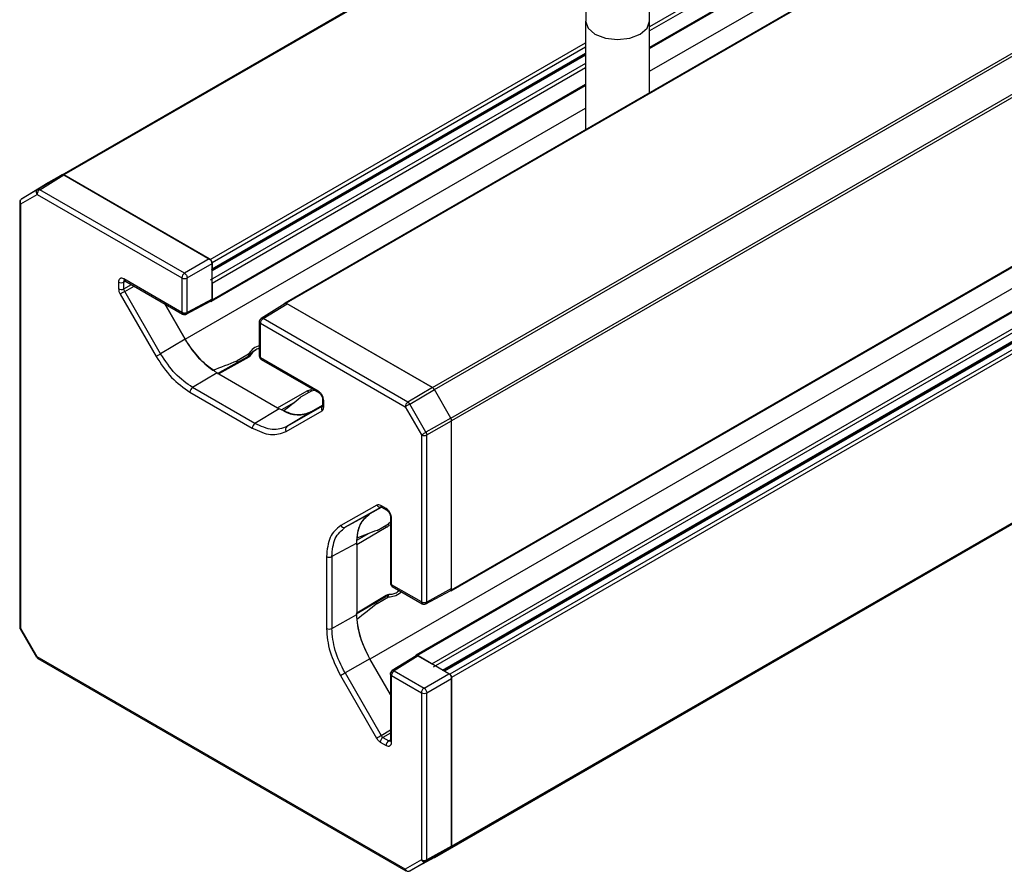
# Model space of a CAD drawing. Header units: millimetres. Extents: x 25 to 1093, y 25 to 838.
# Tile 3 of 17: x 213 to 290, y 270 to 337. Entities that reach past the tile are written whole.
import ezdxf

# ---------------------------------------------------------------- set-up
doc = ezdxf.new("R2010")
doc.units = ezdxf.units.MM

msp = doc.modelspace()

# ---------------------------------------------------------------- linework, layer by layer
at = {"ltscale": 4}
for p, q in [((744.429, 614.633), (261.892, 336.07)), ((744.571, 614.388), (261.892, 335.744)), ((744.571, 613.082), (261.892, 334.437)), ((261.892, 334.37), (744.529, 612.99)), ((750.269, 612.847), (233.374, 314.45)), ((750.369, 612.837), (233.474, 314.44)), ((261.892, 332.582), (742.475, 610.017)), ((244.912, 307.837), (761.807, 606.234)), ((245.062, 307.679), (761.957, 606.076)), ((246.352, 305.445), (763.247, 603.842)), ((763.309, 603.633), (246.414, 305.236)), ((246.373, 291.936), (763.268, 590.333)), ((246.414, 292.027), (763.309, 590.425)), ((760.522, 585.29), (243.627, 286.893)), ((243.727, 286.883), (760.622, 585.28)), ((756.92, 584.997), (240.025, 286.6)), ((244.858, 286.23), (761.753, 584.627)), ((245, 285.985), (761.895, 584.382)), ((245.707, 285.74), (761.895, 583.729)), ((762.643, 584.065), (245.748, 285.668)), ((762.743, 584.056), (245.848, 285.658)), ((763.168, 583.811), (246.273, 285.413)), ((763.309, 583.566), (246.414, 285.169)), ((763.247, 570.22), (246.352, 271.823)), ((246.414, 271.96), (763.309, 570.358)), ((245.062, 271.078), (761.957, 569.475)), ((215.946, 324.487), (259.748, 349.774)), ((259.69, 349.638), (216.096, 324.472)), ((256.892, 336.506), (256.892, 328.027)), ((261.892, 330.913), (261.892, 336.506)), ((227.534, 317.869), (256.892, 334.817)), ((227.676, 317.624), (256.892, 334.49)), ((227.634, 317.043), (256.892, 333.933)), ((227.676, 317.134), (256.892, 334)), ((256.892, 333.837), (227.676, 316.971)), ((256.892, 333.184), (227.534, 316.236)), ((256.892, 332.857), (227.676, 315.991)), ((227.634, 314.593), (256.892, 331.483)), ((256.892, 331.551), (227.676, 314.685)), ((225.579, 311.62), (256.892, 329.696)), ((215.946, 324.487), (214.05, 323.338)), ((214.2, 323.323), (216.096, 324.472)), ((215.946, 324.487), (214.656, 323.742)), ((214.656, 323.742), (215.946, 324.487)), ((227.464, 317.91), (216.096, 324.472)), ((216.096, 324.472), (227.534, 317.869)), ((212.779, 322.604), (214.656, 323.742)), ((214.651, 323.739), (214.656, 323.742)), ((212.721, 322.224), (213.991, 322.958)), ((214.05, 323.338), (212.779, 322.604)), ((213.991, 322.958), (225.311, 316.423)), ((225.52, 316.788), (214.2, 323.323)), ((212.633, 322.346), (212.633, 289.103)), ((212.721, 288.981), (212.721, 322.224)), ((227.464, 317.91), (225.52, 316.788)), ((225.732, 316.42), (227.676, 317.543)), ((227.676, 317.624), (227.676, 317.134)), ((227.676, 314.766), (227.676, 317.543)), ((227.676, 317.134), (227.676, 317.13)), ((220.363, 316.09), (220.363, 315.564)), ((220.916, 316.159), (220.783, 316.088)), ((220.783, 315.562), (220.783, 316.088)), ((220.783, 315.562), (221.373, 315.895)), ((225.311, 313.723), (220.787, 316.335)), ((220.845, 315.353), (221.587, 315.772)), ((220.849, 316.198), (225.373, 313.586)), ((225.311, 316.423), (225.311, 313.723)), ((225.732, 313.721), (225.732, 316.42)), ((227.676, 315.995), (227.676, 315.991)), ((227.676, 315.991), (227.676, 314.685)), ((220.487, 315.146), (223.297, 310.279)), ((223.655, 310.486), (220.845, 315.353)), ((225.58, 311.619), (223.98, 314.391)), ((223.98, 314.39), (225.579, 311.62)), ((225.665, 313.582), (227.611, 314.628)), ((227.676, 314.766), (225.732, 313.721)), ((233.392, 314.413), (231.513, 313.251)), ((231.667, 313.239), (233.545, 314.399)), ((233.474, 314.44), (244.912, 307.837)), ((244.912, 307.837), (233.545, 314.399)), ((231.371, 312.996), (231.371, 310.297)), ((231.459, 310.174), (231.459, 312.873)), ((231.459, 312.873), (242.779, 306.339)), ((242.988, 306.704), (231.667, 313.239)), ((225.58, 311.619), (223.655, 310.486)), ((230.527, 310.452), (229.633, 309.936)), ((230.527, 310.452), (230.527, 310.301)), ((230.444, 310.235), (228.089, 308.908)), ((230.543, 310.224), (228.208, 308.909)), ((229.633, 309.778), (229.633, 309.936)), ((235.983, 307.563), (231.459, 310.174)), ((231.521, 310.037), (236.045, 307.425)), ((228.079, 308.981), (226.155, 307.847)), ((227.746, 309.191), (227.746, 309.191)), ((228.079, 308.981), (228.206, 308.908)), ((228.208, 308.909), (232.805, 306.256)), ((225.946, 307.482), (230.824, 304.667)), ((231.032, 305.032), (226.155, 307.847)), ((232.805, 306.256), (235.123, 307.58)), ((235.476, 307.594), (234.583, 307.079)), ((235.476, 307.594), (235.66, 307.648)), ((244.912, 307.837), (242.988, 306.704)), ((243.138, 306.545), (245.062, 307.679)), ((246.352, 305.445), (245.062, 307.679)), ((246.352, 305.445), (245.062, 307.679)), ((233.125, 306.113), (234.042, 306.637)), ((236.32, 306.95), (236.32, 306.424)), ((236.407, 306.302), (236.407, 306.828)), ((244.408, 304.345), (243.138, 306.545)), ((232.929, 306.181), (231.032, 305.032)), ((232.802, 306.254), (232.929, 306.181)), ((233.262, 306.007), (233.262, 306.007)), ((233.473, 304.404), (236.283, 306.027)), ((236.323, 306.396), (233.532, 304.784)), ((235.429, 305.934), (233.532, 304.784)), ((236.32, 306.448), (235.429, 305.934)), ((236.29, 306.431), (235.429, 305.934)), ((235.431, 305.935), (235.429, 305.934)), ((242.779, 306.339), (244.05, 304.138)), ((246.352, 305.445), (244.408, 304.345)), ((244.47, 304.136), (246.414, 305.236)), ((246.414, 292.109), (246.414, 305.236)), ((246.414, 292.027), (246.414, 305.236)), ((244.05, 304.138), (244.05, 291.066)), ((244.47, 291.064), (244.47, 304.136)), ((240.572, 298.647), (237.738, 297.048)), ((240.91, 298.496), (238.095, 296.908)), ((240.039, 297.976), (240.931, 298.479)), ((241.288, 298.375), (240.87, 298.616)), ((240.932, 298.479), (241.35, 298.237)), ((238.095, 296.908), (240.039, 297.976)), ((241.624, 297.316), (241.487, 297.184)), ((241.624, 297.762), (241.624, 292.538)), ((241.712, 292.415), (241.712, 297.64)), ((241.298, 296.885), (238.991, 295.541)), ((240.594, 296.668), (241.487, 297.184)), ((239.941, 296.421), (239.03, 295.889)), ((238.989, 295.679), (237.045, 294.611)), ((238.991, 295.541), (238.989, 295.679)), ((238.991, 295.541), (238.991, 290.229)), ((236.625, 294.613), (236.625, 288.992)), ((237.045, 294.611), (237.045, 288.99)), ((244.05, 291.066), (241.712, 292.415)), ((241.774, 292.278), (244.112, 290.929)), ((244.404, 290.924), (246.349, 291.97)), ((246.414, 292.109), (244.47, 291.064)), ((238.94, 290.134), (241.258, 291.505)), ((238.991, 290.229), (241.298, 291.596)), ((240.594, 290.952), (241.487, 291.468)), ((241.357, 291.543), (241.487, 291.468)), ((240.594, 290.952), (240.457, 291.031)), ((237.045, 288.99), (238.989, 290.09)), ((238.989, 290.09), (238.991, 290.229)), ((212.673, 288.953), (213.943, 286.753)), ((213.991, 286.78), (212.721, 288.981)), ((242.779, 270.161), (213.991, 286.78)), ((214.053, 286.643), (242.841, 270.024)), ((240.022, 286.611), (238.078, 285.511)), ((241.624, 283.831), (240.022, 286.611)), ((243.645, 286.855), (241.766, 285.694)), ((243.798, 286.842), (241.921, 285.681)), ((243.727, 286.883), (244.858, 286.23)), ((246.202, 285.454), (243.798, 286.842)), ((244.858, 286.23), (244.862, 286.228)), ((237.719, 285.304), (240.533, 280.424)), ((238.078, 285.511), (240.891, 280.63)), ((241.624, 285.439), (241.624, 280.211)), ((241.712, 280.089), (241.712, 285.316)), ((241.712, 285.316), (244.05, 283.967)), ((241.921, 285.681), (244.258, 284.332)), ((244.258, 284.332), (246.202, 285.454)), ((244.47, 283.965), (246.414, 285.087)), ((245.845, 285.66), (245.848, 285.658)), ((245.848, 285.658), (246.273, 285.413)), ((246.414, 285.169), (246.414, 271.96)), ((246.414, 271.96), (246.414, 285.087)), ((244.05, 283.967), (244.05, 270.895)), ((244.47, 270.893), (244.47, 283.965)), ((240.891, 280.63), (241.624, 281.062)), ((241.624, 280.815), (241.041, 280.472)), ((241.041, 280.472), (241.496, 280.209)), ((240.833, 280.106), (241.288, 279.844)), ((241.496, 280.209), (241.624, 280.288)), ((246.414, 271.96), (244.47, 270.893)), ((245.062, 271.078), (243.138, 270.022)), ((244.408, 270.755), (246.352, 271.823)), ((245.056, 271.075), (245.062, 271.078)), ((245.062, 271.078), (246.352, 271.823)), ((246.352, 271.823), (245.062, 271.078)), ((244.05, 270.895), (242.779, 270.161)), ((243.138, 270.022), (244.408, 270.755))]:
    msp.add_line(p, q, dxfattribs=at)
at = {"ltscale": 4, "flags": 128}
for points in [[(256.892, 336.515), (256.892, 336.506), (257.082, 335.953), (257.624, 335.485), (258.435, 335.172), (259.392, 335.062), (260.348, 335.172), (261.16, 335.485)], [(261.16, 335.485), (261.701, 335.953), (261.892, 336.506), (261.892, 336.507)], [(220.845, 315.353), (220.801, 315.327), (220.753, 315.3), (220.703, 315.271), (220.653, 315.242), (220.605, 315.214), (220.56, 315.188), (220.52, 315.165), (220.487, 315.146)], [(227.55, 314.595), (227.562, 314.59), (227.588, 314.584), (227.613, 314.585), (227.634, 314.593), (227.652, 314.608), (227.665, 314.628), (227.673, 314.654), (227.676, 314.685)], [(233.333, 314.376), (233.335, 314.389), (233.343, 314.415), (233.356, 314.436), (233.374, 314.45), (233.395, 314.458), (233.42, 314.459), (233.446, 314.453), (233.474, 314.44)], [(223.297, 310.279), (223.33, 310.298), (223.369, 310.321), (223.414, 310.347), (223.463, 310.375), (223.513, 310.404), (223.563, 310.433), (223.611, 310.461), (223.655, 310.486)], [(246.414, 292.027), (246.411, 291.997), (246.403, 291.971), (246.39, 291.951), (246.373, 291.936), (246.351, 291.928), (246.327, 291.927), (246.3, 291.933), (246.288, 291.938)], [(243.727, 286.883), (243.699, 286.896), (243.673, 286.902), (243.648, 286.901), (243.627, 286.893), (243.609, 286.878), (243.596, 286.858), (243.588, 286.832), (243.586, 286.819)]]:
    msp.add_lwpolyline(points, dxfattribs=at)
at = {"ltscale": 16}
for centre, radius, start, end in [((216.008, 324.35), 0.151, 54.38183, 114.31395), ((214.453, 322.936), 0.462, 123.22971, 177.34769), ((212.777, 322.357), 0.144, 184.16465, 247.18727), ((227.369, 317.61), 0.307, 2.60548, 57.39452), ((225.773, 316.401), 0.462, 123.22971, 177.34769), ((220.575, 316.501), 0.462, 242.65648, 296.76622), ((220.93, 316.317), 0.144, 172.81405, 235.87384), ((225.524, 316.833), 0.462, 242.65648, 296.76622), ((220.575, 315.975), 0.462, 242.65648, 296.76622), ((231.515, 313.006), 0.144, 184.16465, 247.18727), ((231.921, 312.852), 0.462, 123.22971, 177.34769), ((232.137, 315.29), 7.515, 209.23385, 234.24851), ((230.683, 310.237), 0.165, 76.09685, 147.82211), ((230.485, 310.143), 0.1, 54.3028, 113.92437), ((226.408, 307.461), 0.462, 123.22971, 177.34769), ((234.964, 307.329), 0.298, 25.02574, 57.68312), ((234.983, 307.479), 0.487, 12.60724, 24.58356), ((236.13, 307.546), 0.148, 173.74618, 235.11025), ((244.683, 307.47), 0.433, 28.85561, 58.04533), ((236.467, 306.963), 0.148, 184.89304, 246.25835), ((243.241, 306.317), 0.462, 123.22971, 177.34769), ((234.415, 308.037), 2.334, 240.39312, 295.73253), ((236.515, 306.187), 0.282, 131.97932, 214.71101), ((236.467, 306.437), 0.148, 185.07867, 246.24147), ((231.286, 304.645), 0.462, 123.22971, 177.34769), ((245.981, 305.221), 0.433, 1.9565, 31.14373), ((233.701, 304.564), 0.278, 127.47298, 215.04148), ((244.262, 304.549), 0.462, 242.65648, 296.76622), ((240.827, 298.766), 0.281, 205.12203, 287.0011), ((241.017, 298.6), 0.148, 173.76303, 234.92479), ((241.435, 298.359), 0.148, 173.74618, 235.11025), ((241.34, 296.044), 2.335, 124.27953, 179.6103), ((241.772, 297.775), 0.148, 184.89304, 246.25835), ((237.989, 297.164), 0.277, 204.71737, 292.52975), ((241.001, 296.873), 0.298, 2.31847, 34.97789), ((241.141, 296.814), 0.487, 35.4153, 47.39262), ((236.837, 295.024), 0.462, 242.65648, 296.76622), ((241.198, 291.586), 0.101, 306.07381, 5.70061), ((241.384, 291.705), 0.159, 269.66747, 345.43862), ((244.197, 291.05), 0.148, 173.76102, 234.94686), ((244.262, 291.477), 0.462, 242.65648, 296.76622), ((246.483, 290.444), 7.515, 185.75288, 210.76565), ((212.78, 289.116), 0.148, 185.07867, 246.24147), ((236.837, 289.403), 0.462, 242.65648, 296.76622), ((214.134, 286.762), 0.144, 172.814, 235.87382), ((106.021, 514.271), 264.14, 299.90685, 299.99662), ((246.107, 285.155), 0.307, 2.60548, 57.39452), ((244.511, 283.945), 0.462, 123.22971, 177.34766), ((244.262, 284.377), 0.462, 242.65648, 296.76622), ((108.835, 509.39), 264.14, 299.90685, 299.99662), ((241.295, 280.085), 0.462, 123.22971, 177.34769), ((241.75, 279.822), 0.462, 123.22971, 177.34769), ((241.772, 280.224), 0.148, 185.07867, 246.24147), ((246.264, 271.946), 0.151, 305.69804, 5.62038), ((244.262, 271.305), 0.462, 242.65648, 296.76622), ((242.926, 270.145), 0.148, 173.76303, 234.92479)]:
    msp.add_arc(centre, radius, start, end, dxfattribs=at)
for centre, major_axis, ratio, start_param, end_param in [((229.969, 314.154), (23.542, 9.767), 0.148236, 4.556615, 4.636754), ((234.818, 311.355), (16.39, 14.015), 0.144989, 4.494685, 4.574824), ((244.414, 294.734), (20.334, 7.184), 0.144954, 1.708372, 1.788511), ((244.414, 289.134), (20.23, 15.503), 0.148218, 1.646444, 1.726583)]:
    msp.add_ellipse(centre, major_axis=major_axis, ratio=ratio, start_param=start_param, end_param=end_param, dxfattribs=at)
at = {"ltscale": 4}
for points, knots in [([(262.403, 355.177), (261.919, 354.303), (261.239, 353.074), (260.355, 351.209), (259.658, 349.602), (258.928, 347.675), (258.275, 345.654), (257.723, 343.553), (257.292, 341.414), (257.013, 339.276), (256.884, 337.632), (256.905, 336.733), (256.91, 336.514)], [0, 0, 0, 0, 0.143668, 0.202027, 0.298586, 0.398358, 0.504884, 0.615469, 0.72906, 0.844846, 0.962294, 1, 1, 1, 1]), ([(261.893, 336.507), (261.892, 336.514), (261.865, 337.125), (261.962, 338.457), (262.201, 340.473), (262.622, 342.555), (263.183, 344.622), (263.847, 346.582), (264.53, 348.291), (265.23, 349.838), (265.938, 351.262), (266.475, 352.218), (266.734, 352.678)], [0, 0, 0, 0, 0.001652, 0.131484, 0.260911, 0.389303, 0.51519, 0.634598, 0.740232, 0.821382, 0.914191, 1, 1, 1, 1]), ([(212.673, 322.496), (212.656, 322.46), (212.634, 322.412), (212.634, 322.359), (212.634, 322.346)], [0, 0, 0, 0, 0.753052, 1, 1, 1, 1]), ([(227.676, 317.543), (227.672, 317.577), (227.666, 317.644), (227.617, 317.754), (227.547, 317.851), (227.491, 317.89), (227.464, 317.91)], [0, 0, 0, 0, 0.2500096, 0.5, 0.7499904, 1, 1, 1, 1]), ([(220.787, 316.335), (220.734, 316.359), (220.651, 316.397), (220.552, 316.393), (220.485, 316.369), (220.43, 316.322), (220.377, 316.239), (220.368, 316.149), (220.363, 316.09)], [0, 0, 0, 0, 0.239457, 0.369445, 0.5, 0.629984, 0.760543, 1, 1, 1, 1]), ([(220.783, 316.088), (220.787, 316.117), (220.793, 316.175), (220.822, 316.221), (220.846, 316.225), (220.847, 316.225)], [0, 0, 0, 0, 0.489278, 0.978405, 1, 1, 1, 1]), ([(227.61, 314.628), (227.611, 314.629), (227.635, 314.633), (227.665, 314.678), (227.672, 314.737), (227.676, 314.766)], [0, 0, 0, 0, 0.021591, 0.510775, 1, 1, 1, 1]), ([(233.545, 314.399), (233.517, 314.411), (233.463, 314.434), (233.409, 314.431), (233.393, 314.413), (233.393, 314.412)], [0, 0, 0, 0, 0.489318, 0.978599, 1, 1, 1, 1]), ([(225.372, 313.587), (225.394, 313.577), (225.439, 313.555), (225.492, 313.56), (225.52, 313.563)], [0, 0, 0, 0, 0.482583, 1, 1, 1, 1]), ([(225.521, 313.673), (225.52, 313.649), (225.52, 313.601), (225.52, 313.576), (225.52, 313.563)], [0, 0, 0, 0, 0.500003, 1, 1, 1, 1]), ([(225.52, 313.563), (225.547, 313.56), (225.6, 313.553), (225.646, 313.573), (225.668, 313.583)], [0, 0, 0, 0, 0.518019, 1, 1, 1, 1]), ([(231.411, 313.146), (231.395, 313.11), (231.372, 313.061), (231.372, 313.009), (231.372, 312.996)], [0, 0, 0, 0, 0.753052, 1, 1, 1, 1]), ([(231.455, 313.116), (231.458, 313.147), (231.462, 313.207), (231.497, 313.236), (231.514, 313.25)], [0, 0, 0, 0, 0.511179, 1, 1, 1, 1]), ([(231.514, 313.25), (231.515, 313.251), (231.53, 313.27), (231.585, 313.273), (231.64, 313.25), (231.667, 313.239)], [0, 0, 0, 0, 0.0214018, 0.5107009, 1, 1, 1, 1]), ([(228.079, 308.981), (227.611, 309.307), (226.675, 309.959), (225.945, 311.066), (225.58, 311.619)], [0, 0, 0, 0, 0.5, 1, 1, 1, 1]), ([(231.371, 311.102), (231.344, 311.095), (231.114, 311.037), (230.782, 310.816), (230.611, 310.573), (230.527, 310.452)], [0, 0, 0, 0, 0.062235, 0.531826, 1, 1, 1, 1]), ([(230.723, 310.397), (230.703, 310.364), (230.663, 310.3), (230.583, 310.25), (230.543, 310.224)], [0, 0, 0, 0, 0.499999, 1, 1, 1, 1]), ([(230.621, 310.385), (230.655, 310.434), (230.75, 310.572), (230.93, 310.712), (231.091, 310.779), (231.116, 310.79)], [0, 0, 0, 0, 0.315426, 0.893194, 1, 1, 1, 1]), ([(231.371, 310.921), (231.307, 310.895), (231.116, 310.819), (230.883, 310.639), (230.775, 310.477), (230.723, 310.397)], [0, 0, 0, 0, 0.2054246, 0.609191, 1, 1, 1, 1]), ([(230.543, 310.323), (230.536, 310.311), (230.519, 310.284), (230.471, 310.252), (230.444, 310.235)], [0, 0, 0, 0, 0.439547, 1, 1, 1, 1]), ([(231.371, 310.295), (231.374, 310.27), (231.378, 310.22), (231.409, 310.176), (231.424, 310.154)], [0, 0, 0, 0, 0.500002, 1, 1, 1, 1]), ([(231.424, 310.154), (231.436, 310.129), (231.458, 310.08), (231.5, 310.051), (231.52, 310.037)], [0, 0, 0, 0, 0.517677, 1, 1, 1, 1]), ([(235.123, 307.58), (235.168, 307.603), (235.257, 307.648), (235.37, 307.67), (235.426, 307.681)], [0, 0, 0, 0, 0.500001, 1, 1, 1, 1]), ([(236.407, 306.828), (236.402, 306.893), (236.393, 306.993), (236.34, 307.137), (236.285, 307.247), (236.218, 307.349), (236.119, 307.467), (236.037, 307.525), (235.983, 307.563)], [0, 0, 0, 0, 0.239457, 0.369445, 0.5, 0.629984, 0.760543, 1, 1, 1, 1]), ([(236.046, 307.425), (236.063, 307.413), (236.099, 307.39), (236.166, 307.324), (236.241, 307.221), (236.292, 307.105), (236.316, 307.014), (236.318, 306.971), (236.32, 306.95)], [0, 0, 0, 0, 0.1251582, 0.249875, 0.4999941, 0.7501163, 0.8748368, 1, 1, 1, 1]), ([(236.32, 306.424), (236.319, 306.416), (236.318, 306.4), (236.32, 306.399), (236.321, 306.399)], [0, 0, 0, 0, 0.540456, 1, 1, 1, 1]), ([(240.911, 298.492), (240.911, 298.491), (240.91, 298.49), (240.924, 298.482), (240.932, 298.479)], [0, 0, 0, 0, 0.459355, 1, 1, 1, 1]), ([(241.712, 297.64), (241.706, 297.705), (241.698, 297.805), (241.645, 297.95), (241.59, 298.059), (241.523, 298.161), (241.424, 298.28), (241.341, 298.337), (241.288, 298.375)], [0, 0, 0, 0, 0.239457, 0.369445, 0.5, 0.629984, 0.760543, 1, 1, 1, 1]), ([(241.35, 298.237), (241.368, 298.226), (241.403, 298.202), (241.471, 298.136), (241.545, 298.033), (241.597, 297.918), (241.621, 297.826), (241.623, 297.784), (241.624, 297.762)], [0, 0, 0, 0, 0.125158, 0.249875, 0.499994, 0.750116, 0.874837, 1, 1, 1, 1]), ([(241.537, 297.096), (241.499, 297.053), (241.424, 296.967), (241.34, 296.912), (241.298, 296.885)], [0, 0, 0, 0, 0.499999, 1, 1, 1, 1]), ([(241.487, 291.468), (241.635, 291.481), (241.931, 291.507), (242.288, 291.685), (242.454, 291.855), (242.474, 291.874)], [0, 0, 0, 0, 0.469197, 0.938414, 1, 1, 1, 1]), ([(241.537, 291.665), (241.633, 291.671), (241.827, 291.682), (242.1, 291.795), (242.261, 291.922), (242.316, 291.965)], [0, 0, 0, 0, 0.3904323, 0.7938095, 1, 1, 1, 1]), ([(241.624, 292.536), (241.627, 292.511), (241.631, 292.461), (241.662, 292.417), (241.678, 292.396)], [0, 0, 0, 0, 0.500002, 1, 1, 1, 1]), ([(241.678, 292.396), (241.689, 292.37), (241.711, 292.322), (241.753, 292.292), (241.773, 292.278)], [0, 0, 0, 0, 0.517738, 1, 1, 1, 1]), ([(246.349, 291.971), (246.35, 291.971), (246.374, 291.976), (246.403, 292.021), (246.41, 292.08), (246.414, 292.109)], [0, 0, 0, 0, 0.021597, 0.51078, 1, 1, 1, 1]), ([(241.258, 291.505), (241.287, 291.519), (241.338, 291.545), (241.37, 291.546), (241.384, 291.547)], [0, 0, 0, 0, 0.560255, 1, 1, 1, 1]), ([(241.298, 291.596), (241.34, 291.618), (241.424, 291.661), (241.499, 291.664), (241.537, 291.665)], [0, 0, 0, 0, 0.500001, 1, 1, 1, 1]), ([(244.112, 290.929), (244.146, 290.914), (244.212, 290.884), (244.321, 290.887), (244.382, 290.916), (244.41, 290.929)], [0, 0, 0, 0, 0.353728, 0.696848, 1, 1, 1, 1]), ([(244.47, 291.064), (244.466, 291.034), (244.458, 290.975), (244.428, 290.93), (244.404, 290.925), (244.403, 290.925)], [0, 0, 0, 0, 0.489201, 0.978402, 1, 1, 1, 1]), ([(240.022, 286.611), (239.726, 287.203), (239.134, 288.387), (239.037, 289.522), (238.989, 290.09)], [0, 0, 0, 0, 0.5, 1, 1, 1, 1]), ([(212.634, 289.103), (212.634, 289.098), (212.632, 289.063), (212.642, 289.01), (212.667, 288.97), (212.677, 288.955)], [0, 0, 0, 0, 0.094924, 0.667655, 1, 1, 1, 1]), ([(212.721, 288.981), (212.703, 288.97), (212.675, 288.954), (212.677, 288.955), (212.678, 288.956)], [0, 0, 0, 0, 0.630702, 1, 1, 1, 1]), ([(213.948, 286.755), (213.947, 286.755), (213.946, 286.754), (213.974, 286.77), (213.991, 286.78)], [0, 0, 0, 0, 0.369298, 1, 1, 1, 1]), ([(243.798, 286.842), (243.771, 286.854), (243.716, 286.877), (243.662, 286.874), (243.646, 286.855), (243.646, 286.855)], [0, 0, 0, 0, 0.48932, 0.978599, 1, 1, 1, 1]), ([(241.769, 285.695), (241.75, 285.681), (241.71, 285.651), (241.688, 285.602), (241.678, 285.577)], [0, 0, 0, 0, 0.482285, 1, 1, 1, 1]), ([(241.624, 285.437), (241.627, 285.462), (241.631, 285.512), (241.662, 285.555), (241.678, 285.577)], [0, 0, 0, 0, 0.500003, 1, 1, 1, 1]), ([(241.678, 285.577), (241.69, 285.57), (241.713, 285.557), (241.756, 285.533), (241.777, 285.521)], [0, 0, 0, 0, 0.51739, 1, 1, 1, 1]), ([(241.777, 285.521), (241.762, 285.492), (241.736, 285.446), (241.716, 285.375), (241.713, 285.337), (241.712, 285.316)], [0, 0, 0, 0, 0.4163856, 0.6874585, 1, 1, 1, 1]), ([(241.921, 285.681), (241.903, 285.67), (241.872, 285.648), (241.821, 285.595), (241.794, 285.549), (241.777, 285.521)], [0, 0, 0, 0, 0.312522, 0.583588, 1, 1, 1, 1]), ([(246.414, 285.087), (246.411, 285.121), (246.404, 285.189), (246.355, 285.298), (246.285, 285.395), (246.23, 285.435), (246.202, 285.454)], [0, 0, 0, 0, 0.25001, 0.5, 0.74999, 1, 1, 1, 1]), ([(241.288, 279.844), (241.341, 279.82), (241.424, 279.782), (241.522, 279.786), (241.59, 279.81), (241.645, 279.857), (241.698, 279.94), (241.706, 280.03), (241.712, 280.089)], [0, 0, 0, 0, 0.239457, 0.369445, 0.5, 0.629984, 0.760543, 1, 1, 1, 1]), ([(241.647, 280.196), (241.646, 280.195), (241.63, 280.176), (241.577, 280.174), (241.523, 280.197), (241.496, 280.209)], [0, 0, 0, 0, 0.0213986, 0.5106238, 1, 1, 1, 1])]:
    msp.add_open_spline(points, degree=3, knots=knots, dxfattribs=at)
for points in [[(213.991, 322.958), (213.975, 322.993), (213.942, 323.064), (213.941, 323.177), (213.975, 323.277), (214.025, 323.317), (214.05, 323.338)], [(214.05, 323.338), (214.06, 323.342), (214.08, 323.352), (214.118, 323.352), (214.158, 323.344), (214.186, 323.33), (214.2, 323.323)], [(212.779, 322.604), (212.754, 322.584), (212.705, 322.543), (212.671, 322.443), (212.672, 322.33), (212.704, 322.259), (212.721, 322.224)], [(225.52, 316.788), (225.547, 316.768), (225.602, 316.728), (225.671, 316.631), (225.721, 316.521), (225.728, 316.454), (225.732, 316.42)], [(220.363, 315.564), (220.369, 315.496), (220.38, 315.359), (220.451, 315.217), (220.487, 315.146)], [(220.845, 315.353), (220.827, 315.388), (220.792, 315.459), (220.786, 315.528), (220.783, 315.562)], [(225.311, 313.723), (225.326, 313.716), (225.355, 313.701), (225.407, 313.685), (225.462, 313.675), (225.501, 313.673), (225.521, 313.673)], [(225.372, 313.587), (225.363, 313.593), (225.345, 313.607), (225.326, 313.639), (225.314, 313.677), (225.312, 313.708), (225.311, 313.723)], [(225.52, 313.599), (225.506, 313.592), (225.478, 313.578), (225.439, 313.571), (225.403, 313.572), (225.382, 313.582), (225.372, 313.587)], [(225.668, 313.583), (225.658, 313.578), (225.637, 313.569), (225.6, 313.568), (225.561, 313.577), (225.533, 313.592), (225.52, 313.599)], [(225.521, 313.673), (225.54, 313.673), (225.579, 313.674), (225.635, 313.684), (225.688, 313.699), (225.717, 313.714), (225.732, 313.721)], [(225.732, 313.721), (225.731, 313.706), (225.729, 313.674), (225.716, 313.635), (225.696, 313.603), (225.677, 313.59), (225.668, 313.583)], [(226.155, 307.847), (225.687, 308.173), (224.75, 308.825), (224.02, 309.932), (223.655, 310.486)], [(223.297, 310.279), (223.684, 309.692), (224.458, 308.519), (225.45, 307.828), (225.946, 307.482)], [(231.371, 310.295), (231.372, 310.284), (231.375, 310.262), (231.393, 310.229), (231.42, 310.199), (231.446, 310.183), (231.459, 310.174)], [(231.459, 310.174), (231.46, 310.159), (231.461, 310.128), (231.474, 310.09), (231.493, 310.058), (231.511, 310.044), (231.52, 310.038)], [(245.062, 307.679), (245.051, 307.696), (245.031, 307.729), (244.993, 307.773), (244.953, 307.81), (244.926, 307.828), (244.912, 307.837)], [(243.138, 306.545), (243.108, 306.528), (243.048, 306.494), (242.944, 306.434), (242.847, 306.378), (242.802, 306.352), (242.779, 306.339)], [(242.988, 306.704), (243.001, 306.695), (243.029, 306.677), (243.069, 306.639), (243.106, 306.595), (243.127, 306.562), (243.138, 306.545)], [(235.429, 305.934), (235.063, 305.802), (234.333, 305.538), (233.397, 305.967), (232.929, 306.181)], [(236.283, 306.027), (236.319, 306.057), (236.39, 306.117), (236.402, 306.24), (236.407, 306.302)], [(233.532, 304.784), (233.167, 304.652), (232.436, 304.388), (231.5, 304.817), (231.032, 305.032)], [(246.414, 305.236), (246.413, 305.252), (246.411, 305.285), (246.399, 305.338), (246.379, 305.393), (246.361, 305.427), (246.352, 305.445)], [(230.824, 304.667), (231.32, 304.439), (232.312, 303.984), (233.086, 304.264), (233.473, 304.404)], [(244.05, 304.138), (244.072, 304.151), (244.117, 304.177), (244.214, 304.233), (244.318, 304.293), (244.378, 304.328), (244.408, 304.345)], [(244.408, 304.345), (244.417, 304.328), (244.435, 304.293), (244.455, 304.239), (244.467, 304.185), (244.469, 304.152), (244.47, 304.136)], [(240.87, 298.616), (240.814, 298.642), (240.703, 298.693), (240.615, 298.662), (240.572, 298.647)], [(238.989, 295.679), (239.038, 296.195), (239.137, 297.228), (239.738, 297.726), (240.039, 297.976)], [(237.738, 297.048), (237.419, 296.784), (236.781, 296.255), (236.677, 295.161), (236.625, 294.613)], [(237.045, 294.611), (237.094, 295.127), (237.192, 296.16), (237.794, 296.659), (238.095, 296.908)], [(241.624, 292.536), (241.625, 292.525), (241.628, 292.503), (241.646, 292.471), (241.673, 292.441), (241.699, 292.424), (241.712, 292.415)], [(241.712, 292.415), (241.713, 292.4), (241.714, 292.369), (241.727, 292.331), (241.746, 292.299), (241.764, 292.286), (241.773, 292.279)], [(236.625, 288.992), (236.676, 288.391), (236.778, 287.188), (237.406, 285.932), (237.719, 285.304)], [(238.078, 285.511), (237.782, 286.103), (237.189, 287.287), (237.093, 288.422), (237.045, 288.99)], [(241.769, 285.695), (241.779, 285.7), (241.8, 285.71), (241.838, 285.71), (241.878, 285.702), (241.906, 285.688), (241.921, 285.681)], [(241.712, 285.316), (241.699, 285.325), (241.673, 285.341), (241.646, 285.371), (241.628, 285.404), (241.625, 285.426), (241.624, 285.437)], [(244.258, 284.332), (244.285, 284.312), (244.34, 284.272), (244.41, 284.175), (244.459, 284.066), (244.466, 283.998), (244.47, 283.965)], [(240.533, 280.424), (240.577, 280.357), (240.664, 280.224), (240.777, 280.146), (240.833, 280.106)], [(241.041, 280.472), (241.013, 280.491), (240.957, 280.53), (240.913, 280.597), (240.891, 280.63)], [(246.352, 271.823), (246.361, 271.83), (246.379, 271.843), (246.399, 271.875), (246.411, 271.914), (246.413, 271.945), (246.414, 271.96)], [(244.408, 270.755), (244.378, 270.744), (244.318, 270.721), (244.214, 270.742), (244.117, 270.799), (244.072, 270.863), (244.05, 270.895)], [(244.47, 270.893), (244.469, 270.877), (244.467, 270.846), (244.455, 270.807), (244.435, 270.775), (244.417, 270.762), (244.408, 270.755)], [(242.779, 270.161), (242.802, 270.129), (242.847, 270.066), (242.944, 270.008), (243.048, 269.987), (243.108, 270.01), (243.138, 270.022)]]:
    msp.add_open_spline(points, degree=3, dxfattribs=at)

doc.saveas('drawing.dxf')
